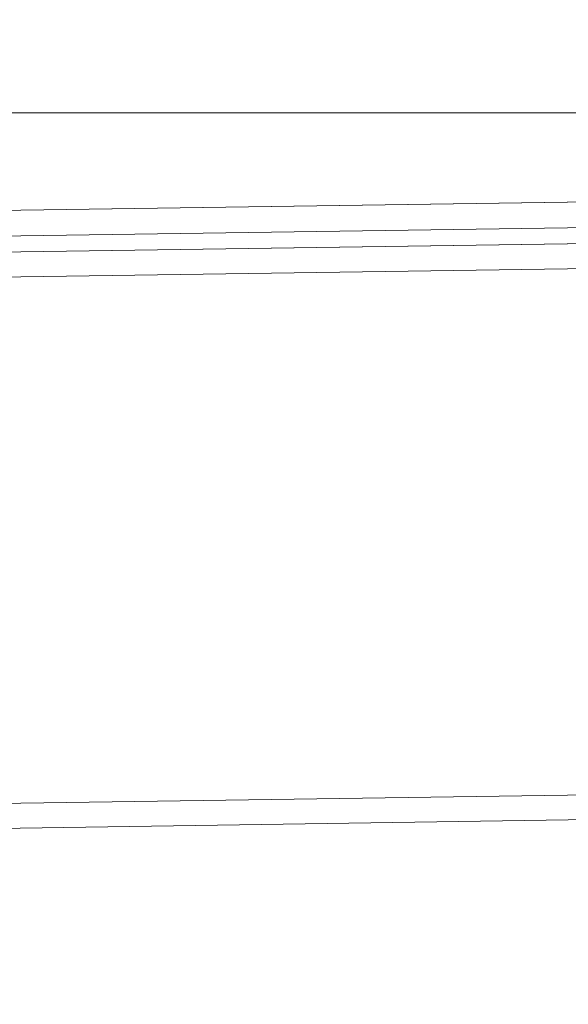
# Model space of a CAD drawing. Extents: x 147111805 to 147230536, y 410950310 to 411028142.
# Tile 135 of 256: x 147184274 to 147184404, y 410980680 to 410980915. Entities that reach past the tile are written whole.
import ezdxf

# ---------------------------------------------------------------- set-up
doc = ezdxf.new("R2010")
doc.units = 0
doc.header["$LTSCALE"] = 100
doc.layers.add('T--A9041--_VERHARDINGEN_Tegels', color=9, linetype='Continuous', transparency=0.3)
doc.layers.add('T--L9071--_TERREINMEUBILAIR_Stoelen', color=1, linetype='Continuous')
doc.layers.add('T--L9071--_TERREINMEUBILAIR_Tafels', color=30, linetype='Continuous')

# ---------------------------------------------------------------- blocks, each defined once
blk = doc.blocks.new('Picknicktafel 180x160cm')
at = {"layer": 'T--L9071--_TERREINMEUBILAIR_Tafels', "lineweight": 0}
for p, q in [((1794.089363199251, 591.274774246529), (6.121730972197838, 591.274774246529)), ((1794.089363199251, 591.274774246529), (6.121730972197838, 591.274774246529)), ((6.121730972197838, 591.274774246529), (1794.089363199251, 591.274774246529)), ((6.121730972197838, 591.274774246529), (1794.089363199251, 591.274774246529)), ((1794.089363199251, 585.1530432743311), (6.121730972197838, 585.1530432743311)), ((6.121730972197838, 585.1530432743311), (1794.089363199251, 585.1530432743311)), ((6.121730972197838, 585.1530432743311), (1794.089363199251, 585.1530432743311)), ((6.121730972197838, 585.1530432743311), (1794.089363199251, 585.1530432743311)), ((1794.089363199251, 581.3533481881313), (6.121730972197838, 581.3533481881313)), ((1794.089363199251, 581.3533481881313), (6.121730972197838, 581.3533481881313)), ((6.121730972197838, 581.3533481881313), (1794.089363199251, 581.3533481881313)), ((6.121730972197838, 581.3533481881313), (1794.089363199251, 581.3533481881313)), ((1794.089363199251, 575.4427113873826), (6.121730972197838, 575.4427113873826)), ((1794.089363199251, 575.4427113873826), (6.121730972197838, 575.4427113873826)), ((6.121730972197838, 575.4427113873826), (1794.089363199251, 575.4427113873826)), ((6.121730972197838, 575.4427113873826), (1794.089363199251, 575.4427113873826)), ((1794.089363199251, 450.2638677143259), (6.121730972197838, 450.2638677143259)), ((1794.089363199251, 450.2638677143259), (6.121730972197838, 450.2638677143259)), ((6.121730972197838, 450.2638677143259), (1794.089363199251, 450.2638677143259)), ((6.121730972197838, 450.2638677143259), (1794.089363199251, 450.2638677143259)), ((1794.089363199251, 444.3532309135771), (6.121730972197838, 444.3532309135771)), ((6.121730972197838, 444.3532309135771), (1794.089363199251, 444.3532309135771)), ((6.121730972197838, 444.3532309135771), (1794.089363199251, 444.3532309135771)), ((6.121730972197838, 444.3532309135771), (1794.089363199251, 444.3532309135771))]:
    blk.add_line(p, q, dxfattribs=at)

msp = doc.modelspace()

# ---------------------------------------------------------------- hatches: boundary and pattern name
at = {"layer": 'T--A9041--_VERHARDINGEN_Tegels'}
h = msp.add_hatch(dxfattribs=at)
h.set_pattern_fill('ANSI37', color=256, scale=200, angle=45)
h.set_pattern_definition([(90, (0, 0), (-635, 0), []), (180, (0, 0), (0, -635), [])])
h.paths.add_polyline_path([(147190078.1486338, 410991756.4179381), (147190048.6327146, 410993756.2001289), (147189886, 411004255), (147184436, 411004255), (147184436, 411003375), (147181049.9018662, 411003374.9999999), (147181043.1003716, 411000675.0044289), (147181056, 411000674.9999998), (147188886, 411000675), (147188886, 410998065), (147189571, 410998065), (147189571, 410997065), (147188886, 410997065), (147188886, 410994455), (147181056, 410994455), (147181040.9647505, 410994455.0051623), (147181039.0343014, 410987549.1051784), (147182124.0163228, 410987549.1051784), (147182124.0163228, 410985174.1051784), (147181037.4034005, 410985174.1051784), (147181028.8834921, 410972766.9858332), (147181689.38947, 410972780.0966348), (147190353.3638374, 410972785.8197682), (147190319.8840117, 410975378.2017957)])

# ---------------------------------------------------------------- block references
at = {"layer": 'T--L9071--_TERREINMEUBILAIR_Stoelen', "rotation": 0.8455994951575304}
msp.add_blockref('Picknicktafel 180x160cm', (147184014.7146086, 410980274.0736587), dxfattribs=at)

doc.saveas('drawing.dxf')
